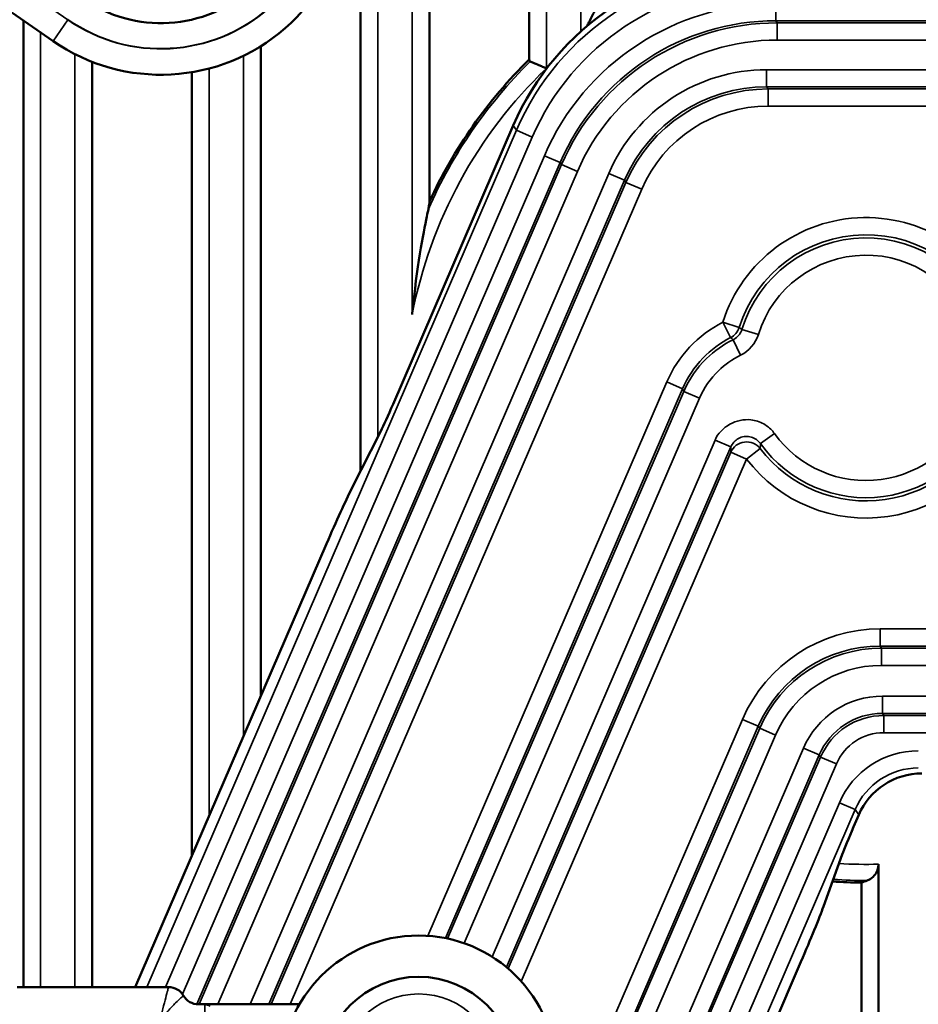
# Model space of a CAD drawing. Header units: millimetres. Extents: x 0 to 4638, y -120 to 1188.
# Tile 58 of 256: x 316 to 342, y 822 to 851. Entities that reach past the tile are written whole.
import ezdxf

# ---------------------------------------------------------------- set-up
doc = ezdxf.new("R2010")
doc.units = ezdxf.units.MM
doc.header["$LTSCALE"] = 2
doc.layers.add('Sichtbar (ISO)', color=7, linetype='Continuous', lineweight=50)
doc.layers.add('Sichtbar schmal (ISO)', color=7, linetype='Continuous', lineweight=35)

msp = doc.modelspace()

# ---------------------------------------------------------------- linework, layer by layer
at = {"layer": 'Sichtbar (ISO)'}
for p, q in [((330.6072, 849.4115), (330.6072, 859.3821)), ((327.7072, 858.1068), (327.7072, 845.2842)), ((325.7072, 837.4518), (325.7072, 857.2237)), ((311.706, 853.4638), (316.7691, 849.9515)), ((315.9072, 822.4519), (315.9072, 850.5494)), ((322.8072, 849.7993), (322.8072, 830.9094)), ((317.9072, 849.3459), (317.9072, 822.4519)), ((320.8072, 826.2734), (320.8072, 849.0453)), ((326.6505, 839.3968), (330.1453, 847.4978)), ((335.5072, 840.4464), (335.5072, 840.4478)), ((325.4361, 836.9151), (326.2914, 838.6085)), ((319.1586, 822.4519), (324.718, 835.3386)), ((340.2598, 832.2584), (340.2598, 832.2572)), ((340.7598, 832.3023), (340.7598, 832.3023)), ((340.2598, 831.752), (340.2598, 831.7519)), ((340.0324, 827.1081), (340.1827, 827.4565)), ((339.7054, 826.306), (339.1588, 824.7938)), ((340.7598, 826.0248), (340.7598, 801.7624)), ((340.2598, 825.4885), (340.2598, 802.2624)), ((330.7405, 805.1921), (338.5047, 823.1896)), ((315.7267, 822.4519), (320.1287, 822.4519)), ((320.9947, 821.9519), (321.18, 821.9519)), ((321.18, 821.9519), (323.9306, 821.9519))]:
    msp.add_line(p, q, dxfattribs=at)
for radius in [4, 2.8]:
    msp.add_circle((327.3947, 819.9519), radius, dxfattribs=at)
for centre, radius, start, end in [((319.904, 854.4706), 5.5, 235.25097, 26.84734), ((319.904, 854.4706), 4, 235.25097, 28.06359), ((340.395, 839.4519), 13.9641, 134.50127, 155.31271), ((340.395, 839.4519), 8.2859, 255.94665, 255.99888), ((340.395, 839.4519), 8.2859, 260.59949, 260.59961), ((340.395, 839.4519), 13.9641, 266.00422, 269.44519), ((320.1287, 821.9519), 0.5, 30, 90), ((320.9947, 822.4519), 0.5, 210, 270), ((321.18, 821.6519), 0.3, 58.62189, 90)]:
    msp.add_arc(centre, radius, start, end, dxfattribs=at)
for centre, major_axis, ratio, start_param, end_param in [((337.3367, 844.3886), (-4.3063, 6.5477), 0.9991277, 5.7018293, 6.8645413), ((326.6184, 839.4106), (0.3961, 0.9182), 0.0349208, 3.6651914, 4.712389), ((324.7821, 835.3109), (-0.7922, -1.8364), 0.0349208, 3.6651914, 4.712389), ((342.0196, 826.6624), (-1.0999, 1.6725), 0.9991277, 5.7018293, 6.8645413), ((340.0645, 827.0943), (-0.3961, -0.9182), 0.0349208, 4.712389, 5.7595865), ((334.557, 839.4519), (-16.0397, 0), 0.9314106, 1.9342883, 1.9457204), ((338.4406, 823.2173), (0.7922, 1.8364), 0.0349208, 4.712389, 5.7595865)]:
    msp.add_ellipse(centre, major_axis=major_axis, ratio=ratio, start_param=start_param, end_param=end_param, dxfattribs=at)
for points, knots in [([(332.577, 850.9471), (332.5749, 850.943), (332.5726, 850.9388), (332.5513, 850.8985), (332.5273, 850.8528), (332.4598, 850.7237), (332.4057, 850.6194), (332.324, 850.4587), (332.3039, 850.4189), (332.2836, 850.3786)], [-0.122219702, -0.122219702, -0.122219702, -0.122219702, -0.119238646, -0.119238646, -0.094790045, -0.094790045, -0.052353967, -0.052353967, -0.03875543, -0.03875543, -0.03875543, -0.03875543]), ([(330.6072, 849.4115), (330.6073, 849.3909), (330.6122, 849.3744), (330.6268, 849.3596), (330.6316, 849.3563), (330.6374, 849.3539)], [-0.19574143, -0.19574143, -0.19574143, -0.19574143, -0.182489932, -0.182489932, -0.177499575, -0.177499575, -0.177499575, -0.177499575]), ([(331.1072, 849.1553), (331.1061, 849.1557), (331.1051, 849.1562), (331.0664, 849.1727), (331.0289, 849.1887), (330.9557, 849.2198), (330.9201, 849.2349), (330.8289, 849.2734), (330.7769, 849.2953), (330.6931, 849.3305), (330.661, 849.344), (330.6385, 849.3534), (330.6379, 849.3536), (330.6374, 849.3539)], [-0.164173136, -0.164173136, -0.164173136, -0.164173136, -0.163829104, -0.163829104, -0.151564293, -0.151564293, -0.139398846, -0.139398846, -0.118951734, -0.118951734, -0.100071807, -0.100071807, -0.099553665, -0.099553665, -0.099553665, -0.099553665]), ([(327.677, 845.0657), (327.6812, 845.0851), (327.6849, 845.1039), (327.6982, 845.176), (327.7062, 845.2316), (327.7072, 845.2792), (327.7072, 845.2817), (327.7072, 845.2842)], [-0.405737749, -0.405737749, -0.405737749, -0.405737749, -0.399020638, -0.399020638, -0.379590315, -0.379590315, -0.378480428, -0.378480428, -0.378480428, -0.378480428]), ([(327.677, 845.0657), (327.6634, 845.0007), (327.6473, 844.9233), (327.5304, 844.3472), (327.3421, 843.393), (327.2092, 842.0223), (327.2082, 842.012), (327.2072, 842.0016)], [-0.46563638, -0.46563638, -0.46563638, -0.46563638, -0.40998247, -0.40998247, 0, 0, 0.00312969, 0.00312969, 0.00312969, 0.00312969]), ([(340.7598, 826.0248), (340.7598, 825.9694), (340.748, 825.9049), (340.7091, 825.7953), (340.672, 825.7342), (340.5901, 825.6397), (340.5281, 825.5942), (340.4595, 825.5614), (340.4453, 825.5556), (340.4308, 825.5501)], [-0.090344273, -0.090344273, -0.090344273, -0.090344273, -0.073698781, -0.073698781, -0.053554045, -0.053554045, -0.028863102, -0.028863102, -0.022834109, -0.022834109, -0.022834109, -0.022834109])]:
    msp.add_open_spline(points, degree=3, knots=knots, dxfattribs=at)
at = {"layer": 'Sichtbar schmal (ISO)'}
for p, q in [((332.1072, 860.0418), (332.1072, 850.2251)), ((331.1072, 849.1553), (331.1072, 859.602)), ((327.2072, 857.8869), (327.2072, 842.0016)), ((326.2072, 838.4418), (326.2072, 857.4459)), ((317.1966, 850.5678), (312.1197, 854.0896)), ((337.7749, 850.5403), (337.7749, 851.04)), ((316.7691, 849.9515), (317.1966, 850.5678)), ((386.5359, 850.5403), (337.7749, 850.5403)), ((337.7749, 850.5403), (337.8152, 850.4791)), ((337.8152, 850.4791), (386.5972, 850.4791)), ((337.8152, 849.9794), (337.8152, 850.4791)), ((316.4072, 822.4519), (316.4072, 850.2026)), ((386.5972, 849.9794), (337.8152, 849.9794)), ((317.4072, 849.57), (317.4072, 822.4519)), ((322.3072, 849.5234), (322.3072, 829.7504)), ((321.3072, 827.4324), (321.3072, 849.1526)), ((337.5074, 848.6185), (337.5074, 849.1182)), ((337.5074, 849.1182), (386.5972, 849.1182)), ((337.5074, 848.6185), (337.5477, 848.5572)), ((386.5972, 848.6185), (337.5074, 848.6185)), ((337.5477, 848.5572), (386.5359, 848.5572)), ((337.5477, 848.0575), (337.5477, 848.5572)), ((386.5359, 848.0575), (337.5477, 848.0575)), ((330.2376, 847.3575), (330.1453, 847.4978)), ((319.4932, 822.4519), (330.2376, 847.3575)), ((330.6964, 847.1596), (320.0374, 822.4519)), ((330.2376, 847.3575), (330.6964, 847.1596)), ((320.5343, 822.2441), (331.0486, 846.6163)), ((331.5074, 846.4183), (331.0486, 846.6163)), ((331.5074, 846.4183), (320.9532, 821.9536)), ((321.0192, 821.9519), (331.5477, 846.357)), ((331.5477, 846.357), (331.5074, 846.4183)), ((332.0065, 846.1591), (331.5477, 846.357)), ((332.0065, 846.1591), (321.5634, 821.9519)), ((322.5013, 821.9519), (332.9192, 846.1006)), ((333.378, 845.9027), (332.9192, 846.1006)), ((333.378, 845.9027), (323.0455, 821.9519)), ((323.1123, 821.9519), (333.4183, 845.8414)), ((333.4183, 845.8414), (333.378, 845.9027)), ((333.8771, 845.6434), (333.4183, 845.8414)), ((333.8771, 845.6434), (323.6565, 821.9519)), ((336.2338, 841.7768), (336.46, 841.3316)), ((336.2338, 841.7768), (336.7096, 841.6253)), ((337.2666, 841.4226), (336.7897, 841.5706)), ((336.7517, 840.8215), (336.5322, 841.2701)), ((336.0072, 840.9411), (336.0072, 840.942)), ((327.6606, 823.943), (334.6065, 840.0435)), ((334.6065, 840.0435), (335.0653, 839.8456)), ((335.0653, 839.8456), (328.1755, 823.8749)), ((328.2367, 823.8622), (335.0971, 839.7647)), ((335.556, 839.5668), (335.0971, 839.7647)), ((335.556, 839.5668), (328.7219, 823.7253)), ((337.3303, 838.248), (337.7357, 838.5395)), ((329.5293, 823.3347), (336.0073, 838.3508)), ((336.4661, 838.1528), (336.0073, 838.3508)), ((336.4661, 838.1528), (329.9439, 823.0343)), ((329.9929, 822.9931), (336.4662, 837.9983)), ((336.4662, 837.9983), (336.925, 837.8004)), ((337.3218, 838.1036), (336.925, 837.8004)), ((336.925, 837.8004), (330.3757, 822.619)), ((340.8065, 832.8643), (372.5198, 832.8643)), ((340.8065, 832.3646), (340.8065, 832.8643)), ((372.497, 832.3646), (340.8065, 832.3646)), ((340.8065, 832.3646), (340.8468, 832.3033)), ((340.8468, 832.3033), (372.4943, 832.3033)), ((340.8468, 832.3033), (340.8468, 831.8036)), ((372.4735, 831.8036), (340.8468, 831.8036)), ((340.8708, 830.9075), (372.4401, 830.9075)), ((340.8708, 830.9075), (340.8708, 830.4078)), ((340.8708, 830.4078), (340.9112, 830.3466)), ((372.4235, 830.4078), (340.8708, 830.4078)), ((340.9112, 830.3466), (372.4216, 830.3466)), ((340.9112, 829.8469), (340.9112, 830.3466)), ((327.0334, 807.5811), (336.8055, 830.233)), ((327.4635, 807.1619), (337.3047, 829.9738)), ((337.2644, 830.035), (327.4922, 807.3832)), ((337.2644, 830.035), (336.8055, 830.233)), ((337.3047, 829.9738), (337.2644, 830.035)), ((337.3047, 829.9738), (337.7635, 829.7758)), ((337.7635, 829.7758), (327.9223, 806.964)), ((372.4065, 829.8469), (340.9112, 829.8469)), ((324.2763, 796.2503), (338.5767, 829.3988)), ((338.5767, 829.3988), (339.0356, 829.2008)), ((324.5141, 795.3853), (339.0759, 829.1395)), ((339.0356, 829.2008), (324.7352, 796.0524)), ((339.0759, 829.1395), (339.0356, 829.2008)), ((339.5347, 828.9416), (339.0759, 829.1395)), ((339.5347, 828.9416), (324.9881, 795.2224)), ((329.9311, 805.3528), (339.6202, 827.8122)), ((339.6202, 827.8122), (340.079, 827.6143)), ((340.079, 827.6143), (330.3899, 805.1549)), ((340.1827, 827.4565), (340.079, 827.6143)), ((320.4914, 822.1445), (320.4914, 822.1446)), ((321.18, 821.9519), (321.18, 820.9519))]:
    msp.add_line(p, q, dxfattribs=at)
msp.add_circle((327.3947, 819.9519), 2.3, dxfattribs=at)
for centre, radius, start, end in [((319.904, 854.4706), 4.75, 235.25097, 27.37225), ((319.904, 854.4706), 4.74, 235.25097, 27.38019), ((340.395, 839.4519), 13.432, 127.12225, 127.19012), ((340.395, 839.4519), 13.432, 133.74632, 169.05754), ((340.395, 839.4519), 13.9018, 134.57918, 156.18272), ((340.395, 840.4519), 4.367, 19.63894, 162.33797), ((340.395, 840.4519), 3.8677, 19.63894, 162.33797), ((340.395, 840.4519), 3.7748, 19.20294, 162.76144), ((340.395, 840.4519), 3.2755, 19.20294, 162.76144), ((340.395, 840.4519), 3.7748, 215.72118, 339.62897), ((340.395, 840.4519), 3.2755, 215.72118, 339.62897), ((340.395, 840.4519), 4.367, 217.38431, 339.21473), ((340.395, 840.4519), 3.8677, 217.38431, 339.21473), ((340.395, 839.4519), 8.3482, 255.64045, 255.68971), ((340.395, 839.4519), 8.3482, 260.13854, 260.13865), ((340.395, 839.4519), 8.818, 253.8384, 253.86586), ((340.395, 839.4519), 8.818, 257.54803, 257.54813), ((340.395, 839.4519), 13.432, 266.65089, 271.55622), ((340.395, 839.4519), 13.9018, 266.07721, 270.14752)]:
    msp.add_arc(centre, radius, start, end, dxfattribs=at)
for centre, major_axis, ratio, start_param, end_param in [((337.4286, 844.2489), (-4.3058, 6.5469), 0.999239, 5.7018293, 6.8645413), ((337.4286, 844.2489), (-4.0313, 6.1296), 0.9991277, 5.7018293, 6.8645413), ((337.7808, 843.7056), (-4.0313, 6.1296), 0.9991277, 5.7018293, 6.8645413), ((337.7808, 843.7056), (-3.7568, 5.7122), 0.9990001, 5.7018293, 6.8645413), ((337.8203, 843.6455), (-3.7558, 5.7107), 0.9992552, 5.7018293, 6.8645413), ((337.8203, 843.6455), (-3.4813, 5.2933), 0.9991277, 5.7018293, 6.8645413), ((337.5114, 844.1151), (-2.7499, 4.1811), 0.9991277, 5.7018293, 6.8645413), ((337.5114, 844.1151), (-2.4754, 3.7638), 0.9989341, 5.7018293, 6.8645413), ((337.5509, 844.0551), (-2.4744, 3.7623), 0.9993213, 5.7018293, 6.8645413), ((337.5509, 844.0551), (-2.1999, 3.3449), 0.9991277, 5.7018293, 6.8645413), ((337.4498, 839.0024), (2.2183, 2.3781), 0.9202259, 1.1930679, 1.9414846), ((336.2338, 841.7768), (-0.2972, -0.4021), 0.998471, 1.1071719, 1.8985207), ((336.394, 841.6492), (0.6156, 0.7212), 0.9401609, 4.2800757, 5.1410273), ((1529.3905, 3598.9263), (-1191.6611, -2762.2799), 0.0348995, 6.2478091, 6.2483931), ((336.925, 837.8004), (0.5, 0.0029), 0.9962384, 0.6484552, 2.7270848), ((636.6187, 1528.4745), (-299.1754, -693.491), 0.0348995, 6.2014256, 6.2037581), ((829.4591, 1611.1463), (-491.1988, -776.3211), 0.0394599, 6.2109588, 6.2128945), ((340.81, 828.5016), (2.3979, -3.646), 0.9991277, 2.5602367, 3.7229487), ((340.81, 828.5016), (2.1234, -3.2286), 0.998902, 2.5602367, 3.7229487), ((340.8495, 828.4416), (2.1224, -3.2271), 0.9993534, 2.5602367, 3.7229487), ((340.8495, 828.4416), (1.8479, -2.8097), 0.9991277, 2.5602367, 3.7229487), ((340.8729, 828.406), (-1.3749, 2.0906), 0.9991277, 5.7018293, 6.8645413), ((340.8729, 828.406), (-1.1004, 1.6732), 0.9986923, 5.7018293, 6.8645413), ((340.9124, 828.346), (-1.0995, 1.6717), 0.9995635, 5.7018293, 6.8645413), ((340.9124, 828.346), (-0.825, 1.2543), 0.9991277, 5.7018293, 6.8645413), ((341.9163, 826.8195), (-1.3749, 2.0906), 0.9991277, 5.7018293, 6.8645413), ((341.9163, 826.8195), (-1.1004, 1.6732), 0.9986923, 5.7018293, 6.8645413)]:
    msp.add_ellipse(centre, major_axis=major_axis, ratio=ratio, start_param=start_param, end_param=end_param, dxfattribs=at)
for points, knots in [([(336.5322, 841.2701), (336.5532, 841.2803), (336.5735, 841.292), (336.5928, 841.3051), (336.6391, 841.3364), (336.6806, 841.3761), (336.7139, 841.421), (336.7472, 841.4659), (336.7732, 841.5172), (336.7897, 841.5706)], [0, 0, 0, 0, 0.1709266, 0.1709266, 0.1709266, 0.5854663, 0.5854663, 0.5854663, 1, 1, 1, 1]), ([(336.46, 841.3316), (336.1611, 841.1797), (335.8843, 840.9742), (335.6525, 840.7319), (335.4075, 840.4759), (335.2056, 840.171), (335.0653, 839.8456)], [0, 0, 0, 0, 0.4857009, 0.4857009, 0.4857009, 1, 1, 1, 1]), ([(335.0971, 839.7647), (335.2508, 840.1207), (335.4789, 840.4524), (335.7565, 840.7231), (335.9829, 840.9441), (336.248, 841.131), (336.5322, 841.2701)], [0, 0, 0, 0, 0.552282, 0.552282, 0.552282, 1, 1, 1, 1]), ([(336.7517, 840.8215), (336.5149, 840.7056), (336.2941, 840.5498), (336.106, 840.3663), (335.8739, 840.14), (335.684, 839.8635), (335.556, 839.5668)], [0, 0, 0, 0, 0.4476946, 0.4476946, 0.4476946, 1, 1, 1, 1]), ([(336.0073, 838.3508), (336.177, 838.7441), (336.6273, 838.9891), (337.0512, 838.9399), (337.1812, 838.9248), (337.3095, 838.8842), (337.4238, 838.8198), (337.5209, 838.7651), (337.6096, 838.6921), (337.6825, 838.6071), (337.7011, 838.5855), (337.7189, 838.5629), (337.7357, 838.5395)], [0, 0, 0, 0, 0.6121372, 0.6121372, 0.6121372, 0.7998982, 0.7998982, 0.7998982, 0.9594176, 0.9594176, 0.9594176, 1, 1, 1, 1]), ([(337.3303, 838.248), (337.3219, 838.2597), (337.313, 838.2712), (337.3036, 838.2822), (337.2673, 838.3248), (337.2232, 838.3618), (337.1748, 838.39), (337.1267, 838.4181), (337.0729, 838.4384), (337.0181, 838.4489), (336.9633, 838.4594), (336.9059, 838.4605), (336.8507, 838.4521), (336.7953, 838.4437), (336.7406, 838.4255), (336.6912, 838.399), (336.6415, 838.3724), (336.5958, 838.3368), (336.5578, 838.2953), (336.5197, 838.2535), (336.4883, 838.2047), (336.4661, 838.1528)], [0, 0, 0, 0, 0.0407304, 0.0407304, 0.0407304, 0.2004412, 0.2004412, 0.2004412, 0.3594278, 0.3594278, 0.3594278, 0.5184075, 0.5184075, 0.5184075, 0.6781068, 0.6781068, 0.6781068, 0.8387683, 0.8387683, 0.8387683, 1, 1, 1, 1]), ([(320.1287, 822.4519), (320.1287, 822.4519), (320.1282, 822.4503), (320.1273, 822.4473), (320.1241, 822.4362), (320.115, 822.4043), (320.1012, 822.3553), (320.0866, 822.3029), (320.0664, 822.2293), (320.0433, 822.1417), (320.0191, 822.0494), (319.9913, 821.9392), (319.9628, 821.8217), (319.9345, 821.705), (319.9052, 821.5796), (319.8766, 821.4519)], [0, 0, 0, 0, 0.0597386, 0.0597386, 0.0597386, 0.2778153, 0.2778153, 0.2778153, 0.510799, 0.510799, 0.510799, 0.7562378, 0.7562378, 0.7562378, 1, 1, 1, 1]), ([(320.5617, 822.2019), (320.5617, 822.2019), (320.5604, 822.2009), (320.558, 822.1991), (320.5491, 822.1922), (320.5237, 822.1724), (320.486, 822.1399), (320.4458, 822.1054), (320.3905, 822.0555), (320.3274, 821.9924), (320.261, 821.926), (320.1847, 821.8433), (320.1078, 821.7514), (320.0311, 821.6598), (319.9526, 821.5579), (319.8766, 821.4519)], [0, 0, 0, 0, 0.0600409, 0.0600409, 0.0600409, 0.2786403, 0.2786403, 0.2786403, 0.5110886, 0.5110886, 0.5110886, 0.7557669, 0.7557669, 0.7557669, 1, 1, 1, 1])]:
    msp.add_open_spline(points, degree=3, knots=knots, dxfattribs=at)
for points in [[(336.7096, 841.6253), (336.7362, 841.6071), (336.7629, 841.5888), (336.7897, 841.5706)], [(336.5322, 841.2701), (336.5081, 841.2906), (336.484, 841.3111), (336.46, 841.3316)]]:
    msp.add_open_spline(points, degree=3, dxfattribs=at)

doc.saveas('drawing.dxf')
